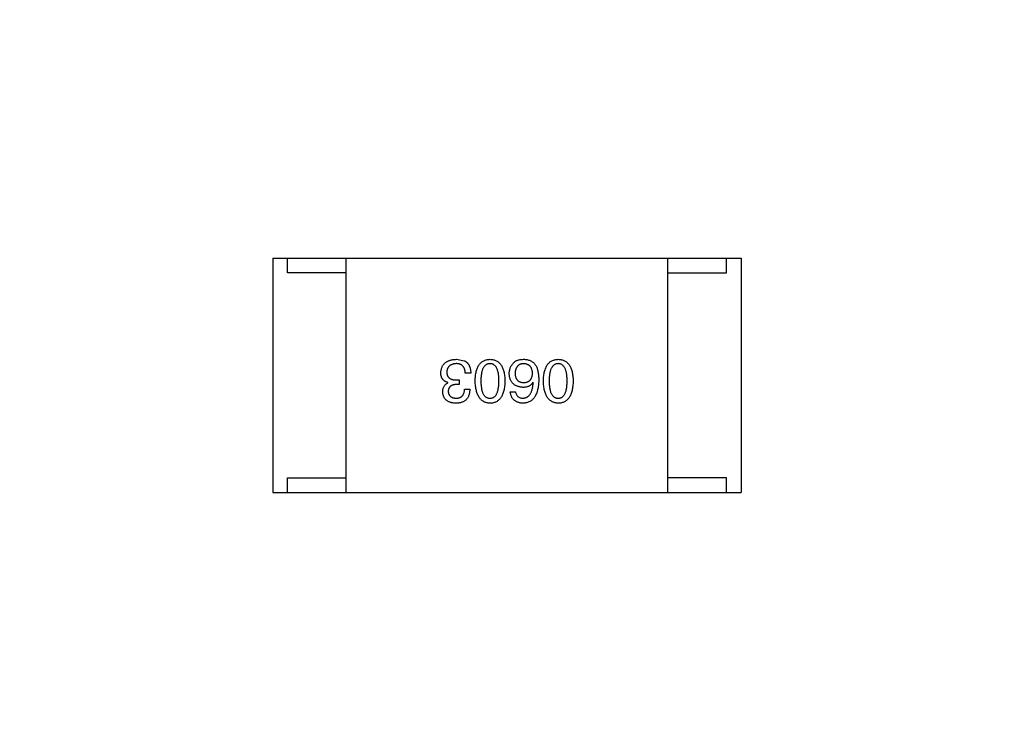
# Model space of a CAD drawing. Header units: inches. Extents: x -36 to 490, y -51 to 98.
# Tile 137 of 153: x 426.98 to 430.34, y 21.11 to 23.48. Entities that reach past the tile are written whole.
import ezdxf

# ---------------------------------------------------------------- set-up
doc = ezdxf.new("R2010")
doc.units = ezdxf.units.IN
doc.header["$LTSCALE"] = 1.21
doc.header["$MEASUREMENT"] = 0
doc.header["$PDMODE"] = 3
doc.header["$PDSIZE"] = 0.3125
doc.layers.get('0').update_dxf_attribs({"linetype": 'CONTINUOUS'})
doc.layers.get('Defpoints').update_dxf_attribs({"linetype": 'CONTINUOUS'})
doc.layers.add('DIM', color=3, linetype='CONTINUOUS')
doc.styles.get("Standard").update_dxf_attribs({"font": 'txt', "width": 0.8})
doc.dimstyles.get("Standard").update_dxf_attribs({"dimtxt": 0.15625, "dimasz": 0.1875, "dimexe": 0.125, "dimexo": 0.0625, "dimgap": 0.09, "dimtad": 0, "dimtih": 1, "dimtoh": 1, "dimzin": 4, "dimdsep": 46, "dimtxsty": 'Standard', "dimblk": '_FILLED', "dimblk1": '_FILLED', "dimblk2": '_FILLED', "dimcen": 0.09, "dimazin": 1, "dimtp": 0.01, "dimtm": 0.01, "dimtfac": 1, "dimtofl": 0, "dimtmove": 0, "dimatfit": 3, "dimldrblk": '_FILLED', "dimfxl": 1, "dimtolj": 1, "dimtzin": 4, "dimarcsym": 0})

# ---------------------------------------------------------------- blocks, each defined once
blk = doc.blocks.new('_FILLED')
at = {"color": 0, "linetype": 'ByBlock'}
blk.add_solid([(0, 0), (-1, 0.1667), (-1, -0.1667)], dxfattribs=at)
blk = doc.blocks.new('*D70')
at = {"layer": 'Defpoints', "color": 0}
for p in [(406.8003, 41.9888), (406.8003, -7.0611), (488.6342, -7.0611)]:
    blk.add_point(p, dxfattribs=at)
at = {"layer": 'DIM', "color": 0, "lineweight": -2}
for p, q in [((406.8628, 41.9888), (488.7592, 41.9888)), ((488.6342, 39.4488), (488.6342, 21.3872)), ((488.6342, -4.5211), (488.6342, 13.5405)), ((406.8628, -7.0611), (488.7592, -7.0611))]:
    blk.add_line(p, q, dxfattribs=at)
at = {"layer": 'DIM', "color": 0, "lineweight": -2, "xscale": 2.54, "yscale": 2.54, "zscale": 2.54}
for p, rotation in [((488.6342, 41.9888), 90), ((488.6342, -7.0611), 270)]:
    blk.add_blockref('_FILLED', p, dxfattribs=dict(at, rotation=rotation))
at = {"layer": 'DIM', "color": 0, "insert": (488.6342, 17.4638), "char_height": 2.5, "attachment_point": 5, "rotation": 90, "line_spacing_factor": 2.5}
blk.add_mtext('\\A1;49.05', dxfattribs=at)

msp = doc.modelspace()

# ---------------------------------------------------------------- linework, layer by layer
at = {"color": 7, "linetype": 'Continuous'}
for p, q in [((427.8438, 22.6612), (429.4438, 22.6612)), ((427.8438, 22.6612), (427.8438, 21.8612)), ((427.8938, 22.6112), (427.8938, 22.6612)), ((428.0938, 21.8612), (428.0938, 22.6612)), ((429.1938, 21.8612), (429.1938, 22.6612)), ((429.3938, 22.6112), (429.3938, 22.6612)), ((429.4438, 22.6612), (429.4438, 21.8612)), ((428.0938, 22.6112), (427.8938, 22.6112)), ((429.1938, 22.6112), (429.3938, 22.6112)), ((428.4707, 22.316), (428.4977, 22.3111)), ((428.4715, 22.2455), (428.4805, 22.2455)), ((428.4805, 22.2455), (428.4805, 22.2299)), ((428.5198, 22.2684), (428.501, 22.2684)), ((428.442, 22.2356), (428.442, 22.2365)), ((428.4805, 22.2299), (428.4707, 22.2299)), ((428.4985, 22.2143), (428.5166, 22.2143)), ((428.7333, 22.2373), (428.7325, 22.2381)), ((428.6546, 22.2053), (428.6727, 22.2053)), ((427.8938, 21.9112), (428.0938, 21.9112)), ((427.8938, 21.8612), (427.8938, 21.9112)), ((429.3938, 21.9112), (429.1938, 21.9112)), ((429.3938, 21.8612), (429.3938, 21.9112)), ((427.8438, 21.8612), (429.4438, 21.8612))]:
    msp.add_line(p, q, dxfattribs=at)
for points, knots in [([(428.4174, 22.2701), (428.4175, 22.2719), (428.4178, 22.2754), (428.4187, 22.2804), (428.4199, 22.2851), (428.4215, 22.2895), (428.4235, 22.2936), (428.426, 22.2973), (428.4287, 22.3007), (428.4319, 22.3038), (428.4354, 22.3065), (428.4394, 22.3088), (428.4437, 22.3109), (428.4483, 22.3126), (428.4534, 22.3139), (428.4588, 22.315), (428.4646, 22.3157), (428.4686, 22.3159), (428.4707, 22.316)], [0, 0, 0, 0, 0.068236, 0.132937, 0.194125, 0.253174, 0.310181, 0.365986, 0.421096, 0.476216, 0.532352, 0.590232, 0.649824, 0.71274, 0.778406, 0.848058, 0.921922, 1, 1, 1, 1]), ([(428.4977, 22.3111), (428.4986, 22.3106), (428.5003, 22.3098), (428.5027, 22.3083), (428.505, 22.3066), (428.5071, 22.3047), (428.5091, 22.3027), (428.5109, 22.3005), (428.5125, 22.2981), (428.5139, 22.2955), (428.5152, 22.2927), (428.5164, 22.2898), (428.5174, 22.2867), (428.5182, 22.2834), (428.5188, 22.2799), (428.5194, 22.2762), (428.5197, 22.2724), (428.5198, 22.2698), (428.5198, 22.2684)], [0, 0, 0, 0, 0.056906, 0.113264, 0.168825, 0.223843, 0.279195, 0.335267, 0.392098, 0.450414, 0.51054, 0.572219, 0.636652, 0.703156, 0.773102, 0.845505, 0.921063, 1, 1, 1, 1]), ([(428.5348, 22.2422), (428.5349, 22.2452), (428.5351, 22.2509), (428.5358, 22.2592), (428.5369, 22.2669), (428.5385, 22.274), (428.5403, 22.2806), (428.5426, 22.2867), (428.5452, 22.2922), (428.5482, 22.2971), (428.5515, 22.3015), (428.5553, 22.3053), (428.5594, 22.3085), (428.5639, 22.3112), (428.5688, 22.3132), (428.5741, 22.3148), (428.5797, 22.3157), (428.5836, 22.3159), (428.5856, 22.316)], [0, 0, 0, 0, 0.08769, 0.170218, 0.24749, 0.319818, 0.387758, 0.451391, 0.511445, 0.568185, 0.622681, 0.67526, 0.726746, 0.778428, 0.830764, 0.884397, 0.940866, 1, 1, 1, 1]), ([(428.5856, 22.316), (428.5876, 22.3159), (428.5915, 22.3157), (428.5971, 22.3148), (428.6023, 22.3132), (428.6072, 22.3112), (428.6118, 22.3085), (428.6159, 22.3053), (428.6197, 22.3015), (428.623, 22.2971), (428.626, 22.2922), (428.6286, 22.2867), (428.6309, 22.2806), (428.6327, 22.274), (428.6343, 22.2669), (428.6353, 22.2592), (428.6361, 22.2509), (428.6363, 22.2452), (428.6364, 22.2422)], [0, 0, 0, 0, 0.059135, 0.115606, 0.169241, 0.221578, 0.273261, 0.324749, 0.377329, 0.431642, 0.488541, 0.548597, 0.612232, 0.680174, 0.752504, 0.829777, 0.912307, 1, 1, 1, 1]), ([(428.6661, 22.3037), (428.667, 22.3047), (428.6689, 22.3069), (428.6724, 22.3095), (428.6763, 22.3117), (428.6807, 22.3134), (428.6856, 22.3148), (428.691, 22.3156), (428.6968, 22.3161), (428.7009, 22.316), (428.703, 22.316)], [0, 0, 0, 0, 0.105033, 0.21147, 0.321511, 0.438526, 0.563605, 0.698055, 0.843218, 1, 1, 1, 1]), ([(428.703, 22.316), (428.705, 22.3159), (428.7091, 22.3156), (428.7149, 22.3145), (428.7203, 22.3129), (428.7254, 22.3107), (428.73, 22.308), (428.7343, 22.3047), (428.7382, 22.3008), (428.7404, 22.2978), (428.7415, 22.2963)], [0, 0, 0, 0, 0.137449, 0.267856, 0.393219, 0.514735, 0.63397, 0.753734, 0.874967, 1, 1, 1, 1]), ([(428.7679, 22.2422), (428.768, 22.2452), (428.7682, 22.2509), (428.769, 22.2592), (428.7701, 22.2669), (428.7716, 22.274), (428.7735, 22.2806), (428.7757, 22.2867), (428.7783, 22.2922), (428.7813, 22.2971), (428.7847, 22.3015), (428.7884, 22.3053), (428.7926, 22.3085), (428.7971, 22.3112), (428.802, 22.3132), (428.8072, 22.3148), (428.8129, 22.3157), (428.8168, 22.3159), (428.8187, 22.316)], [0, 0, 0, 0, 0.08769, 0.170218, 0.24749, 0.319818, 0.387758, 0.451391, 0.511445, 0.568185, 0.622681, 0.67526, 0.726746, 0.778428, 0.830764, 0.884397, 0.940866, 1, 1, 1, 1]), ([(428.8187, 22.316), (428.8207, 22.3159), (428.8246, 22.3157), (428.8302, 22.3148), (428.8355, 22.3132), (428.8404, 22.3112), (428.8449, 22.3085), (428.8491, 22.3053), (428.8528, 22.3015), (428.8561, 22.2971), (428.8592, 22.2922), (428.8618, 22.2867), (428.864, 22.2806), (428.8659, 22.274), (428.8674, 22.2669), (428.8685, 22.2592), (428.8693, 22.2509), (428.8695, 22.2452), (428.8696, 22.2422)], [0, 0, 0, 0, 0.059135, 0.115606, 0.169241, 0.221578, 0.273261, 0.324749, 0.377329, 0.431642, 0.488541, 0.548597, 0.612232, 0.680174, 0.752504, 0.829777, 0.912307, 1, 1, 1, 1]), ([(428.4698, 22.3012), (428.4686, 22.3011), (428.4662, 22.301), (428.4628, 22.3004), (428.4595, 22.2998), (428.4565, 22.2989), (428.4537, 22.2978), (428.4511, 22.2965), (428.4488, 22.295), (428.4466, 22.2933), (428.4448, 22.2914), (428.4431, 22.2893), (428.4417, 22.287), (428.4404, 22.2845), (428.4394, 22.2818), (428.4387, 22.2789), (428.4381, 22.2758), (428.438, 22.2736), (428.4379, 22.2725)], [0, 0, 0, 0, 0.076694, 0.149502, 0.218019, 0.283183, 0.345589, 0.405199, 0.462852, 0.519478, 0.575313, 0.630559, 0.687006, 0.744638, 0.804006, 0.866059, 0.931486, 1, 1, 1, 1]), ([(428.501, 22.2684), (428.5009, 22.2698), (428.5008, 22.2723), (428.5004, 22.2761), (428.4997, 22.2795), (428.4988, 22.2827), (428.4977, 22.2857), (428.4963, 22.2884), (428.4947, 22.2908), (428.4928, 22.2931), (428.4908, 22.295), (428.4885, 22.2967), (428.4859, 22.2981), (428.4831, 22.2992), (428.4801, 22.3001), (428.4769, 22.3008), (428.4735, 22.3012), (428.4711, 22.3012), (428.4698, 22.3012)], [0, 0, 0, 0, 0.07723, 0.149593, 0.217944, 0.282232, 0.34411, 0.402297, 0.458791, 0.513966, 0.568538, 0.623291, 0.679957, 0.737243, 0.798142, 0.86118, 0.928728, 1, 1, 1, 1]), ([(428.5856, 22.3012), (428.5843, 22.3011), (428.5819, 22.301), (428.5783, 22.3002), (428.575, 22.299), (428.5719, 22.2973), (428.5691, 22.2952), (428.5665, 22.2925), (428.5642, 22.2895), (428.5621, 22.286), (428.5603, 22.2821), (428.5587, 22.2777), (428.5574, 22.2729), (428.5563, 22.2676), (428.5555, 22.2619), (428.5549, 22.2557), (428.5545, 22.2491), (428.5545, 22.2446), (428.5544, 22.2422)], [0, 0, 0, 0, 0.050879, 0.099377, 0.146973, 0.193618, 0.240619, 0.289461, 0.34047, 0.395283, 0.453059, 0.515633, 0.582666, 0.655287, 0.732971, 0.815933, 0.905166, 1, 1, 1, 1]), ([(428.6159, 22.2422), (428.6159, 22.2446), (428.6159, 22.2492), (428.6155, 22.2559), (428.6149, 22.2621), (428.6141, 22.2679), (428.613, 22.2732), (428.6118, 22.2781), (428.6102, 22.2825), (428.6084, 22.2864), (428.6064, 22.2899), (428.6042, 22.2929), (428.6017, 22.2955), (428.5989, 22.2976), (428.5959, 22.2993), (428.5927, 22.3004), (428.5892, 22.3011), (428.5868, 22.3012), (428.5856, 22.3012)], [0, 0, 0, 0, 0.096457, 0.187288, 0.27178, 0.350132, 0.423455, 0.491343, 0.554037, 0.612253, 0.666313, 0.717038, 0.764921, 0.811214, 0.856775, 0.902988, 0.950234, 1, 1, 1, 1]), ([(428.6514, 22.2668), (428.6514, 22.2685), (428.6515, 22.272), (428.6522, 22.2771), (428.6533, 22.282), (428.6549, 22.2867), (428.6571, 22.2912), (428.6596, 22.2956), (428.6626, 22.2998), (428.6649, 22.3024), (428.6661, 22.3037)], [0, 0, 0, 0, 0.12904, 0.253809, 0.377066, 0.499122, 0.621469, 0.744665, 0.870607, 1, 1, 1, 1]), ([(428.6997, 22.3012), (428.6986, 22.3011), (428.6965, 22.3009), (428.6934, 22.3004), (428.6905, 22.2996), (428.6878, 22.2986), (428.6853, 22.2973), (428.683, 22.2958), (428.6809, 22.294), (428.679, 22.292), (428.6772, 22.2898), (428.6758, 22.2873), (428.6744, 22.2846), (428.6734, 22.2817), (428.6725, 22.2785), (428.6718, 22.2751), (428.6713, 22.2714), (428.6711, 22.2689), (428.671, 22.2676)], [0, 0, 0, 0, 0.066682, 0.130303, 0.190802, 0.248749, 0.30534, 0.361219, 0.415721, 0.471765, 0.528279, 0.586428, 0.64659, 0.710143, 0.776461, 0.846692, 0.921137, 1, 1, 1, 1]), ([(428.7309, 22.2684), (428.7308, 22.2697), (428.7306, 22.2722), (428.7301, 22.2759), (428.7293, 22.2793), (428.7284, 22.2824), (428.7272, 22.2854), (428.7257, 22.288), (428.7242, 22.2905), (428.7223, 22.2926), (428.7202, 22.2946), (428.7179, 22.2963), (428.7154, 22.2977), (428.7127, 22.2989), (428.7098, 22.2999), (428.7066, 22.3006), (428.7032, 22.3011), (428.7009, 22.3012), (428.6997, 22.3012)], [0, 0, 0, 0, 0.076467, 0.148148, 0.216496, 0.280559, 0.342274, 0.401168, 0.458322, 0.514073, 0.569257, 0.62465, 0.68124, 0.739113, 0.799947, 0.862804, 0.929597, 1, 1, 1, 1]), ([(428.7415, 22.2963), (428.7424, 22.2947), (428.7441, 22.2915), (428.7463, 22.2863), (428.7481, 22.2806), (428.7496, 22.2745), (428.7508, 22.2679), (428.7516, 22.2608), (428.7521, 22.2533), (428.7521, 22.2481), (428.7522, 22.2455)], [0, 0, 0, 0, 0.101889, 0.209155, 0.322694, 0.442863, 0.569758, 0.70479, 0.848502, 1, 1, 1, 1]), ([(428.8187, 22.3012), (428.8175, 22.3011), (428.815, 22.301), (428.8115, 22.3002), (428.8081, 22.299), (428.8051, 22.2973), (428.8022, 22.2952), (428.7997, 22.2925), (428.7973, 22.2895), (428.7953, 22.286), (428.7934, 22.2821), (428.7919, 22.2777), (428.7905, 22.2729), (428.7895, 22.2676), (428.7886, 22.2619), (428.788, 22.2557), (428.7877, 22.2491), (428.7876, 22.2446), (428.7876, 22.2422)], [0, 0, 0, 0, 0.050879, 0.099377, 0.146973, 0.193618, 0.240619, 0.289461, 0.34047, 0.395283, 0.453059, 0.515633, 0.582666, 0.655287, 0.732971, 0.815933, 0.905166, 1, 1, 1, 1]), ([(428.8491, 22.2422), (428.8491, 22.2446), (428.849, 22.2492), (428.8486, 22.2559), (428.8481, 22.2621), (428.8473, 22.2679), (428.8462, 22.2732), (428.8449, 22.2781), (428.8434, 22.2825), (428.8416, 22.2864), (428.8396, 22.2899), (428.8373, 22.2929), (428.8348, 22.2955), (428.8321, 22.2976), (428.8291, 22.2993), (428.8258, 22.3004), (428.8224, 22.3011), (428.82, 22.3012), (428.8187, 22.3012)], [0, 0, 0, 0, 0.096457, 0.187288, 0.27178, 0.350132, 0.423455, 0.491343, 0.554037, 0.612253, 0.666313, 0.717038, 0.764921, 0.811214, 0.856775, 0.902988, 0.950234, 1, 1, 1, 1]), ([(428.442, 22.2365), (428.441, 22.2368), (428.439, 22.2374), (428.4362, 22.2385), (428.4336, 22.2399), (428.4312, 22.2413), (428.429, 22.2429), (428.427, 22.2446), (428.4251, 22.2465), (428.4235, 22.2485), (428.4221, 22.2507), (428.4208, 22.253), (428.4197, 22.2555), (428.4189, 22.2582), (428.4182, 22.2609), (428.4178, 22.2639), (428.4174, 22.2669), (428.4174, 22.269), (428.4174, 22.2701)], [0, 0, 0, 0, 0.069445, 0.136039, 0.200011, 0.261745, 0.322328, 0.381403, 0.438864, 0.496655, 0.554398, 0.612391, 0.672266, 0.733005, 0.79604, 0.861293, 0.928785, 1, 1, 1, 1]), ([(428.4379, 22.2725), (428.4379, 22.2714), (428.4379, 22.2693), (428.4383, 22.2662), (428.439, 22.2634), (428.4399, 22.2607), (428.4411, 22.2582), (428.4426, 22.256), (428.4443, 22.254), (428.4463, 22.2522), (428.4485, 22.2506), (428.451, 22.2492), (428.4538, 22.2481), (428.4568, 22.2471), (428.4601, 22.2464), (428.4637, 22.2459), (428.4675, 22.2455), (428.4701, 22.2455), (428.4715, 22.2455)], [0, 0, 0, 0, 0.066518, 0.129194, 0.188613, 0.245254, 0.300032, 0.353805, 0.407079, 0.461108, 0.516272, 0.574141, 0.634837, 0.699275, 0.767504, 0.840272, 0.917505, 1, 1, 1, 1]), ([(428.6981, 22.2201), (428.6962, 22.2202), (428.6927, 22.2206), (428.6876, 22.2215), (428.6827, 22.2226), (428.6783, 22.2241), (428.6742, 22.226), (428.6703, 22.2281), (428.6669, 22.2306), (428.6638, 22.2333), (428.661, 22.2364), (428.6586, 22.2399), (428.6565, 22.2436), (428.6548, 22.2476), (428.6534, 22.252), (428.6524, 22.2566), (428.6516, 22.2616), (428.6514, 22.265), (428.6514, 22.2668)], [0, 0, 0, 0, 0.074228, 0.144548, 0.211288, 0.274576, 0.335162, 0.393915, 0.450599, 0.506657, 0.562409, 0.618617, 0.676096, 0.735061, 0.79654, 0.860906, 0.928473, 1, 1, 1, 1]), ([(428.671, 22.2676), (428.6711, 22.2664), (428.6713, 22.264), (428.6718, 22.2605), (428.6725, 22.2573), (428.6734, 22.2543), (428.6746, 22.2516), (428.6759, 22.249), (428.6774, 22.2467), (428.6792, 22.2446), (428.6811, 22.2428), (428.6833, 22.2412), (428.6857, 22.2398), (428.6883, 22.2386), (428.691, 22.2377), (428.694, 22.2371), (428.6972, 22.2366), (428.6994, 22.2365), (428.7005, 22.2365)], [0, 0, 0, 0, 0.076288, 0.14871, 0.216387, 0.281386, 0.342528, 0.402111, 0.4591, 0.514852, 0.569974, 0.625644, 0.682226, 0.740156, 0.800362, 0.863471, 0.930116, 1, 1, 1, 1]), ([(428.7522, 22.2455), (428.7521, 22.2423), (428.7519, 22.2362), (428.751, 22.2274), (428.7499, 22.2191), (428.7483, 22.2114), (428.7463, 22.2044), (428.7439, 22.1979), (428.7412, 22.192), (428.7379, 22.1867), (428.7344, 22.182), (428.7304, 22.1779), (428.726, 22.1743), (428.7212, 22.1714), (428.7159, 22.1692), (428.7103, 22.1675), (428.7043, 22.1664), (428.7002, 22.1661), (428.6981, 22.166)], [0, 0, 0, 0, 0.087517, 0.169686, 0.246944, 0.319347, 0.387088, 0.450961, 0.511075, 0.567974, 0.622351, 0.675039, 0.726853, 0.778688, 0.83093, 0.884738, 0.941043, 1, 1, 1, 1]), ([(428.7005, 22.2365), (428.7017, 22.2365), (428.704, 22.2366), (428.7072, 22.2371), (428.7103, 22.2378), (428.7132, 22.2387), (428.7158, 22.2399), (428.7182, 22.2413), (428.7205, 22.2429), (428.7225, 22.2448), (428.7243, 22.247), (428.7259, 22.2493), (428.7272, 22.2519), (428.7284, 22.2548), (428.7293, 22.2579), (428.7301, 22.2612), (428.7306, 22.2647), (428.7308, 22.2672), (428.7309, 22.2684)], [0, 0, 0, 0, 0.070453, 0.136523, 0.199866, 0.260392, 0.318446, 0.374657, 0.430182, 0.485556, 0.541071, 0.598396, 0.657208, 0.718642, 0.783247, 0.851631, 0.923928, 1, 1, 1, 1]), ([(428.4239, 22.2045), (428.424, 22.2063), (428.4241, 22.2099), (428.4249, 22.215), (428.4264, 22.2196), (428.4283, 22.2238), (428.4309, 22.2275), (428.434, 22.2308), (428.4377, 22.2335), (428.4405, 22.2349), (428.442, 22.2356)], [0, 0, 0, 0, 0.143686, 0.277942, 0.40333, 0.521785, 0.638573, 0.755208, 0.874773, 1, 1, 1, 1]), ([(428.4707, 22.2299), (428.4696, 22.2299), (428.4674, 22.2298), (428.4644, 22.2294), (428.4615, 22.2289), (428.4588, 22.2282), (428.4563, 22.2273), (428.4541, 22.2262), (428.452, 22.225), (428.4501, 22.2236), (428.4485, 22.222), (428.4471, 22.2202), (428.4458, 22.2183), (428.4448, 22.2162), (428.444, 22.2139), (428.4433, 22.2115), (428.443, 22.2089), (428.4428, 22.2071), (428.4428, 22.2061)], [0, 0, 0, 0, 0.079415, 0.154091, 0.22508, 0.29186, 0.355026, 0.415127, 0.472418, 0.528511, 0.583551, 0.638361, 0.693547, 0.750023, 0.807857, 0.868401, 0.932259, 1, 1, 1, 1]), ([(428.5166, 22.2143), (428.5165, 22.2124), (428.5164, 22.2087), (428.5157, 22.2033), (428.5147, 22.1982), (428.5134, 22.1935), (428.5116, 22.1892), (428.5096, 22.1852), (428.5071, 22.1816), (428.5043, 22.1784), (428.5012, 22.1756), (428.4976, 22.1731), (428.4937, 22.1709), (428.4895, 22.1692), (428.4849, 22.1678), (428.4799, 22.1668), (428.4746, 22.1661), (428.4709, 22.166), (428.469, 22.166)], [0, 0, 0, 0, 0.074804, 0.144899, 0.211458, 0.274554, 0.334363, 0.392059, 0.448123, 0.503024, 0.558154, 0.613471, 0.670844, 0.729926, 0.792003, 0.857405, 0.926768, 1, 1, 1, 1]), ([(428.4698, 22.1832), (428.471, 22.1832), (428.4732, 22.1833), (428.4763, 22.1836), (428.4793, 22.1842), (428.4821, 22.1851), (428.4846, 22.1862), (428.487, 22.1875), (428.4891, 22.1891), (428.491, 22.1909), (428.4927, 22.193), (428.4942, 22.1954), (428.4954, 22.1979), (428.4965, 22.2007), (428.4974, 22.2038), (428.4979, 22.2071), (428.4984, 22.2106), (428.4985, 22.2131), (428.4985, 22.2143)], [0, 0, 0, 0, 0.069877, 0.136363, 0.198671, 0.257968, 0.315462, 0.370709, 0.425568, 0.479847, 0.535753, 0.592303, 0.651386, 0.713311, 0.778642, 0.84836, 0.921866, 1, 1, 1, 1]), ([(428.5856, 22.166), (428.5836, 22.1661), (428.5798, 22.1663), (428.5743, 22.1674), (428.5691, 22.1691), (428.5642, 22.1712), (428.5598, 22.174), (428.5557, 22.1774), (428.552, 22.1814), (428.5486, 22.1859), (428.5456, 22.191), (428.5429, 22.1966), (428.5407, 22.2028), (428.5388, 22.2096), (428.5372, 22.2169), (428.536, 22.2249), (428.5352, 22.2333), (428.5349, 22.2392), (428.5348, 22.2422)], [0, 0, 0, 0, 0.057415, 0.112361, 0.16496, 0.216437, 0.267441, 0.318839, 0.371478, 0.426325, 0.483626, 0.544235, 0.608673, 0.677374, 0.750405, 0.828394, 0.911525, 1, 1, 1, 1]), ([(428.5544, 22.2422), (428.5545, 22.2398), (428.5545, 22.2352), (428.5549, 22.2285), (428.5555, 22.2223), (428.5563, 22.2165), (428.5574, 22.2112), (428.5587, 22.2063), (428.5603, 22.2019), (428.5621, 22.198), (428.5642, 22.1945), (428.5665, 22.1915), (428.5691, 22.1889), (428.5719, 22.1868), (428.575, 22.1852), (428.5783, 22.184), (428.5819, 22.1833), (428.5843, 22.1832), (428.5856, 22.1832)], [0, 0, 0, 0, 0.095719, 0.185854, 0.269738, 0.347952, 0.420315, 0.487894, 0.550245, 0.608186, 0.662454, 0.713283, 0.761375, 0.808209, 0.854301, 0.901312, 0.949396, 1, 1, 1, 1]), ([(428.5856, 22.1832), (428.5868, 22.1832), (428.5892, 22.1833), (428.5927, 22.184), (428.5959, 22.1852), (428.5989, 22.1868), (428.6017, 22.1889), (428.6042, 22.1915), (428.6064, 22.1945), (428.6084, 22.198), (428.6102, 22.2019), (428.6118, 22.2063), (428.613, 22.2112), (428.6141, 22.2165), (428.6149, 22.2223), (428.6155, 22.2285), (428.6159, 22.2352), (428.6159, 22.2398), (428.6159, 22.2422)], [0, 0, 0, 0, 0.049764, 0.097007, 0.143217, 0.188577, 0.235116, 0.282997, 0.333719, 0.387776, 0.445989, 0.508679, 0.576563, 0.649481, 0.728235, 0.812722, 0.903548, 1, 1, 1, 1]), ([(428.6364, 22.2422), (428.6363, 22.2392), (428.6361, 22.2332), (428.6353, 22.2247), (428.6343, 22.2167), (428.6327, 22.2093), (428.6309, 22.2025), (428.6286, 22.1962), (428.626, 22.1906), (428.623, 22.1855), (428.6197, 22.1809), (428.6159, 22.177), (428.6118, 22.1737), (428.6073, 22.1709), (428.6023, 22.1688), (428.5971, 22.1672), (428.5915, 22.1662), (428.5876, 22.1661), (428.5856, 22.166)], [0, 0, 0, 0, 0.088823, 0.172287, 0.250296, 0.323438, 0.392244, 0.456221, 0.516635, 0.573871, 0.628, 0.680335, 0.731489, 0.782557, 0.834044, 0.886738, 0.942089, 1, 1, 1, 1]), ([(428.7325, 22.2381), (428.7316, 22.2367), (428.7299, 22.2339), (428.7268, 22.2301), (428.7231, 22.227), (428.719, 22.2244), (428.7144, 22.2225), (428.7094, 22.2211), (428.7039, 22.2202), (428.7, 22.2201), (428.6981, 22.2201)], [0, 0, 0, 0, 0.122276, 0.239997, 0.35611, 0.473903, 0.59404, 0.720428, 0.855383, 1, 1, 1, 1]), ([(428.6981, 22.1832), (428.6994, 22.1833), (428.7019, 22.1835), (428.7056, 22.1843), (428.7091, 22.1855), (428.7123, 22.1872), (428.7153, 22.1891), (428.7181, 22.1915), (428.7206, 22.1944), (428.723, 22.1975), (428.7251, 22.2011), (428.7269, 22.2051), (428.7285, 22.2095), (428.73, 22.2143), (428.7311, 22.2195), (428.7321, 22.2251), (428.7329, 22.231), (428.7332, 22.2352), (428.7333, 22.2373)], [0, 0, 0, 0, 0.054741, 0.107075, 0.158339, 0.208382, 0.258772, 0.310045, 0.362765, 0.417822, 0.475982, 0.537466, 0.602901, 0.673037, 0.747247, 0.826291, 0.910782, 1, 1, 1, 1]), ([(428.8187, 22.166), (428.8168, 22.1661), (428.813, 22.1663), (428.8074, 22.1674), (428.8022, 22.1691), (428.7974, 22.1712), (428.7929, 22.174), (428.7888, 22.1774), (428.7851, 22.1814), (428.7817, 22.1859), (428.7787, 22.191), (428.7761, 22.1966), (428.7738, 22.2028), (428.7719, 22.2096), (428.7704, 22.2169), (428.7692, 22.2249), (428.7683, 22.2333), (428.7681, 22.2392), (428.7679, 22.2422)], [0, 0, 0, 0, 0.057415, 0.112361, 0.16496, 0.216437, 0.267441, 0.318839, 0.371478, 0.426325, 0.483626, 0.544235, 0.608673, 0.677374, 0.750405, 0.828394, 0.911525, 1, 1, 1, 1]), ([(428.7876, 22.2422), (428.7876, 22.2398), (428.7877, 22.2352), (428.788, 22.2285), (428.7886, 22.2223), (428.7895, 22.2165), (428.7906, 22.2112), (428.7919, 22.2063), (428.7934, 22.2019), (428.7953, 22.198), (428.7974, 22.1945), (428.7997, 22.1915), (428.8022, 22.1889), (428.805, 22.1868), (428.8081, 22.1852), (428.8115, 22.184), (428.815, 22.1833), (428.8175, 22.1832), (428.8187, 22.1832)], [0, 0, 0, 0, 0.095719, 0.185854, 0.269738, 0.347952, 0.420315, 0.487894, 0.550245, 0.608186, 0.662454, 0.713283, 0.761375, 0.808209, 0.854301, 0.901312, 0.949396, 1, 1, 1, 1]), ([(428.8187, 22.1832), (428.82, 22.1832), (428.8224, 22.1833), (428.8258, 22.184), (428.8291, 22.1852), (428.8321, 22.1868), (428.8348, 22.1889), (428.8373, 22.1915), (428.8396, 22.1945), (428.8416, 22.198), (428.8434, 22.2019), (428.8449, 22.2063), (428.8462, 22.2112), (428.8473, 22.2165), (428.8481, 22.2223), (428.8486, 22.2285), (428.849, 22.2352), (428.8491, 22.2398), (428.8491, 22.2422)], [0, 0, 0, 0, 0.049764, 0.097007, 0.143217, 0.188577, 0.235116, 0.282997, 0.333719, 0.387776, 0.445989, 0.508679, 0.576563, 0.649481, 0.728235, 0.812722, 0.903548, 1, 1, 1, 1]), ([(428.8696, 22.2422), (428.8695, 22.2392), (428.8693, 22.2332), (428.8685, 22.2247), (428.8674, 22.2167), (428.8659, 22.2093), (428.864, 22.2025), (428.8618, 22.1962), (428.8592, 22.1906), (428.8562, 22.1855), (428.8528, 22.1809), (428.8491, 22.177), (428.8449, 22.1737), (428.8404, 22.1709), (428.8355, 22.1688), (428.8303, 22.1672), (428.8246, 22.1662), (428.8207, 22.1661), (428.8187, 22.166)], [0, 0, 0, 0, 0.088823, 0.172287, 0.250296, 0.323438, 0.392244, 0.456221, 0.516635, 0.573871, 0.628, 0.680335, 0.731489, 0.782557, 0.834044, 0.886738, 0.942089, 1, 1, 1, 1]), ([(428.469, 22.166), (428.4673, 22.1661), (428.4639, 22.1662), (428.4591, 22.1669), (428.4545, 22.1677), (428.4503, 22.1689), (428.4463, 22.1703), (428.4427, 22.1721), (428.4394, 22.1741), (428.4364, 22.1764), (428.4337, 22.1789), (428.4314, 22.1818), (428.4293, 22.1849), (428.4276, 22.1883), (428.4262, 22.1919), (428.4251, 22.1959), (428.4243, 22.2001), (428.4241, 22.203), (428.4239, 22.2045)], [0, 0, 0, 0, 0.077845, 0.151584, 0.221397, 0.287366, 0.350104, 0.410398, 0.467998, 0.524388, 0.579979, 0.635152, 0.690917, 0.747936, 0.806661, 0.867861, 0.932479, 1, 1, 1, 1]), ([(428.4428, 22.2061), (428.4429, 22.2052), (428.443, 22.2035), (428.4435, 22.201), (428.4442, 22.1986), (428.445, 22.1964), (428.4461, 22.1944), (428.4473, 22.1925), (428.4487, 22.1908), (428.4504, 22.1893), (428.4521, 22.1879), (428.4541, 22.1868), (428.4563, 22.1857), (428.4586, 22.1849), (428.4612, 22.1842), (428.4639, 22.1837), (428.4668, 22.1833), (428.4688, 22.1832), (428.4698, 22.1832)], [0, 0, 0, 0, 0.067655, 0.132224, 0.194132, 0.253145, 0.309858, 0.366002, 0.421361, 0.47702, 0.532632, 0.590536, 0.65067, 0.713258, 0.779588, 0.848803, 0.921949, 1, 1, 1, 1]), ([(428.6981, 22.166), (428.6965, 22.1661), (428.6934, 22.1664), (428.6889, 22.1671), (428.6846, 22.168), (428.6806, 22.1693), (428.6769, 22.1708), (428.6735, 22.1726), (428.6704, 22.1747), (428.6675, 22.177), (428.6649, 22.1796), (428.6626, 22.1825), (428.6606, 22.1856), (428.6588, 22.189), (428.6573, 22.1927), (428.6562, 22.1967), (428.6552, 22.2009), (428.6548, 22.2038), (428.6546, 22.2053)], [0, 0, 0, 0, 0.073784, 0.144317, 0.211047, 0.274818, 0.336501, 0.395724, 0.453465, 0.510016, 0.566585, 0.622844, 0.680328, 0.739335, 0.800408, 0.863904, 0.93053, 1, 1, 1, 1]), ([(428.6727, 22.2053), (428.673, 22.2036), (428.6738, 22.2003), (428.6756, 22.1957), (428.678, 22.1918), (428.6809, 22.1886), (428.6845, 22.1862), (428.6885, 22.1844), (428.6931, 22.1833), (428.6964, 22.1832), (428.6981, 22.1832)], [0, 0, 0, 0, 0.1439, 0.274233, 0.394478, 0.509388, 0.621911, 0.738504, 0.863414, 1, 1, 1, 1])]:
    msp.add_open_spline(points, degree=3, knots=knots, dxfattribs=at)

# ---------------------------------------------------------------- dimensions: what is measured, and where the dimension line sits
at = {"layer": 'DIM'}
dim = msp.add_linear_dim(base=(488.6342, -7.0611), p1=(406.8003, 41.9888), p2=(406.8003, -7.0611), angle=90, dimstyle='Standard', override={"dimtxt": 2.5, "dimasz": 2.54, "dimtih": 0, "dimtoh": 0, "dimzin": 0, "dimcen": 0.198, "dimadec": 0, "dimazin": 0, "dimtp": 0, "dimtm": 0, "dimtdec": 4, "dimtzin": 0}, dxfattribs=at)
dim.commit()
dim.dimension.update_dxf_attribs({"geometry": '*D70', "text_midpoint": (488.6342, 17.4638)})

doc.saveas('drawing.dxf')
